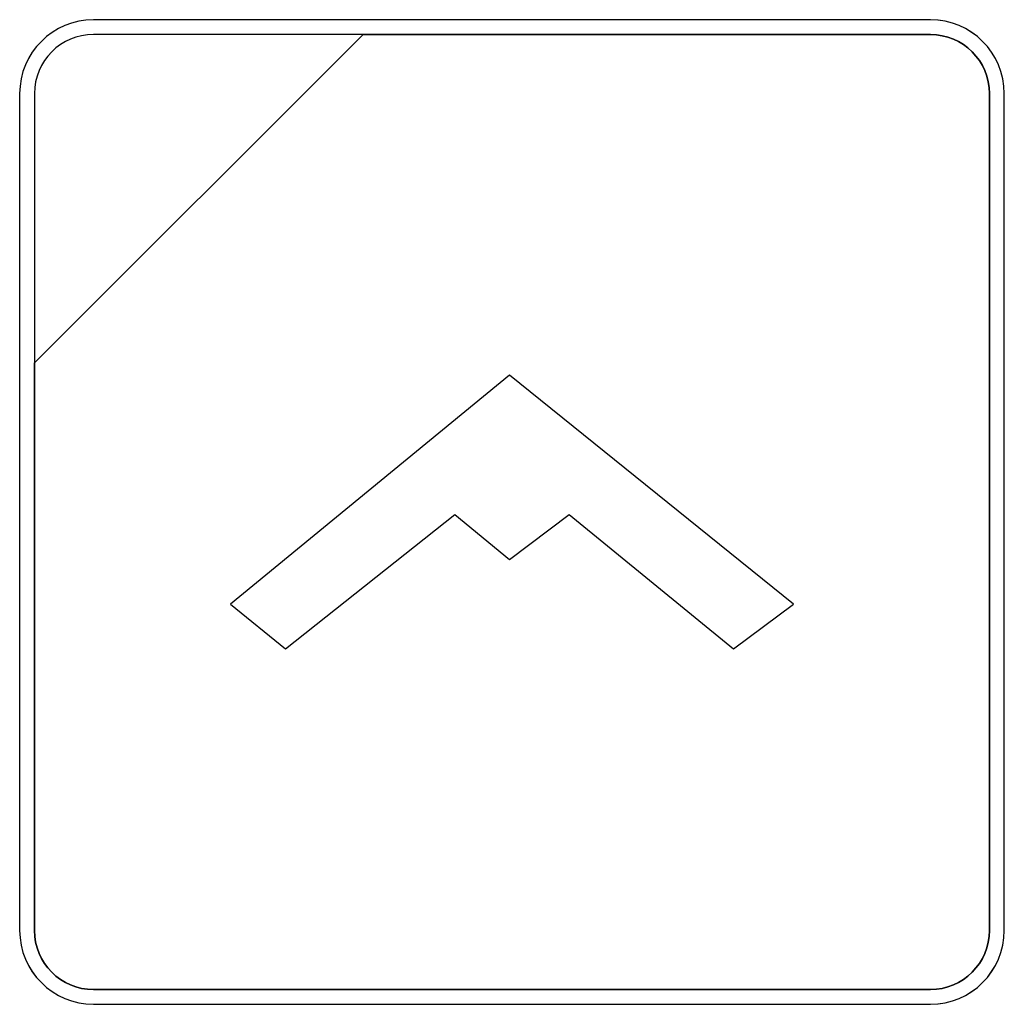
# Model space of a CAD drawing. Header units: millimetres. Extents: x 7146 to 9108, y -1574 to -663.
# Tile 231 of 256: x 7446 to 7460, y -1103 to -1089. Entities that reach past the tile are written whole.
import ezdxf

# ---------------------------------------------------------------- set-up
doc = ezdxf.new("R2010")
doc.units = ezdxf.units.MM
doc.header["$LTSCALE"] = 3

msp = doc.modelspace()

# ---------------------------------------------------------------- linework, layer by layer
at = {"linetype": 'Continuous', "lineweight": 30}
for points, knots in [([(7446.786, -1089.07), (7446.786, -1089.07), (7458.686, -1089.07), (7458.686, -1089.07), (7458.686, -1089.07), (7459.264, -1089.07), (7459.736, -1089.542), (7459.736, -1090.12), (7459.736, -1090.12), (7459.736, -1090.12), (7459.736, -1102.02), (7459.736, -1102.02), (7459.736, -1102.02), (7459.736, -1102.597), (7459.264, -1103.07), (7458.686, -1103.07), (7458.686, -1103.07), (7458.686, -1103.07), (7446.786, -1103.07), (7446.786, -1103.07), (7446.786, -1103.07), (7446.209, -1103.07), (7445.736, -1102.597), (7445.736, -1102.02), (7445.736, -1102.02), (7445.736, -1102.02), (7445.736, -1090.12), (7445.736, -1090.12), (7445.736, -1090.12), (7445.736, -1089.542), (7446.209, -1089.07), (7446.786, -1089.07)], [0, 0, 0, 0, 0.111111, 0.111111, 0.111111, 0.111111, 0.222222, 0.222222, 0.222222, 0.222222, 0.333333, 0.333333, 0.333333, 0.333333, 0.444444, 0.444444, 0.444444, 0.444444, 0.555556, 0.555556, 0.555556, 0.555556, 0.666667, 0.666667, 0.666667, 0.666667, 0.777778, 0.777778, 0.777778, 0.777778, 1, 1, 1, 1]), ([(7446.786, -1089.07), (7446.786, -1089.07), (7458.686, -1089.07), (7458.686, -1089.07), (7458.686, -1089.07), (7459.264, -1089.07), (7459.736, -1089.542), (7459.736, -1090.12), (7459.736, -1090.12), (7459.736, -1090.12), (7459.736, -1102.02), (7459.736, -1102.02), (7459.736, -1102.02), (7459.736, -1102.597), (7459.264, -1103.07), (7458.686, -1103.07), (7458.686, -1103.07), (7458.686, -1103.07), (7446.786, -1103.07), (7446.786, -1103.07), (7446.786, -1103.07), (7446.209, -1103.07), (7445.736, -1102.597), (7445.736, -1102.02), (7445.736, -1102.02), (7445.736, -1102.02), (7445.736, -1090.12), (7445.736, -1090.12), (7445.736, -1090.12), (7445.736, -1089.542), (7446.209, -1089.07), (7446.786, -1089.07)], [0, 0, 0, 0, 0.111111, 0.111111, 0.111111, 0.111111, 0.222222, 0.222222, 0.222222, 0.222222, 0.333333, 0.333333, 0.333333, 0.333333, 0.444444, 0.444444, 0.444444, 0.444444, 0.555556, 0.555556, 0.555556, 0.555556, 0.666667, 0.666667, 0.666667, 0.666667, 0.777778, 0.777778, 0.777778, 0.777778, 1, 1, 1, 1]), ([(7446.786, -1089.07), (7446.786, -1089.07), (7458.687, -1089.07), (7458.687, -1089.07), (7458.687, -1089.07), (7459.264, -1089.07), (7459.736, -1089.542), (7459.736, -1090.12), (7459.736, -1090.12), (7459.736, -1090.12), (7459.736, -1102.02), (7459.736, -1102.02), (7459.736, -1102.02), (7459.736, -1102.598), (7459.264, -1103.07), (7458.687, -1103.07), (7458.687, -1103.07), (7458.687, -1103.07), (7446.786, -1103.07), (7446.786, -1103.07), (7446.786, -1103.07), (7446.209, -1103.07), (7445.736, -1102.598), (7445.736, -1102.02), (7445.736, -1102.02), (7445.736, -1102.02), (7445.736, -1090.12), (7445.736, -1090.12), (7445.736, -1090.12), (7445.736, -1089.542), (7446.209, -1089.07), (7446.786, -1089.07)], [0, 0, 0, 0, 0.111111, 0.111111, 0.111111, 0.111111, 0.222222, 0.222222, 0.222222, 0.222222, 0.333333, 0.333333, 0.333333, 0.333333, 0.444444, 0.444444, 0.444444, 0.444444, 0.555556, 0.555556, 0.555556, 0.555556, 0.666667, 0.666667, 0.666667, 0.666667, 0.777778, 0.777778, 0.777778, 0.777778, 1, 1, 1, 1]), ([(7446.786, -1089.28), (7446.786, -1089.28), (7450.618, -1089.28), (7450.618, -1089.28), (7450.618, -1089.28), (7450.618, -1089.28), (7445.946, -1093.95), (7445.946, -1093.95), (7445.946, -1093.95), (7445.946, -1093.95), (7445.946, -1090.12), (7445.946, -1090.12), (7445.946, -1090.12), (7445.946, -1089.658), (7446.324, -1089.28), (7446.786, -1089.28)], [0, 0, 0, 0, 0.2, 0.2, 0.2, 0.2, 0.4, 0.4, 0.4, 0.4, 0.6, 0.6, 0.6, 0.6, 1, 1, 1, 1]), ([(7450.618, -1089.28), (7450.618, -1089.28), (7450.629, -1089.28), (7450.629, -1089.28), (7450.629, -1089.28), (7450.629, -1089.28), (7458.686, -1089.28), (7458.686, -1089.28), (7458.686, -1089.28), (7459.148, -1089.28), (7459.526, -1089.658), (7459.526, -1090.12), (7459.526, -1090.12), (7459.526, -1090.12), (7459.526, -1102.02), (7459.526, -1102.02), (7459.526, -1102.02), (7459.526, -1102.482), (7459.148, -1102.86), (7458.686, -1102.86), (7458.686, -1102.86), (7458.686, -1102.86), (7446.786, -1102.86), (7446.786, -1102.86), (7446.786, -1102.86), (7446.324, -1102.86), (7445.946, -1102.482), (7445.946, -1102.02), (7445.946, -1102.02), (7445.946, -1102.02), (7445.946, -1094.04), (7445.946, -1094.04), (7445.946, -1094.04), (7445.946, -1094.04), (7445.946, -1093.95), (7445.946, -1093.95), (7445.946, -1093.95), (7445.946, -1093.95), (7450.618, -1089.28), (7450.618, -1089.28)], [0, 0, 0, 0, 0.090909, 0.090909, 0.090909, 0.090909, 0.181818, 0.181818, 0.181818, 0.181818, 0.272727, 0.272727, 0.272727, 0.272727, 0.363636, 0.363636, 0.363636, 0.363636, 0.454545, 0.454545, 0.454545, 0.454545, 0.545455, 0.545455, 0.545455, 0.545455, 0.636364, 0.636364, 0.636364, 0.636364, 0.727273, 0.727273, 0.727273, 0.727273, 0.818182, 0.818182, 0.818182, 0.818182, 1, 1, 1, 1]), ([(7459.526, -1102.02), (7459.526, -1102.02), (7459.526, -1090.12), (7459.526, -1090.12), (7459.526, -1090.12), (7459.526, -1089.658), (7459.148, -1089.28), (7458.686, -1089.28), (7458.686, -1089.28), (7458.686, -1089.28), (7450.629, -1089.28), (7450.629, -1089.28), (7450.629, -1089.28), (7450.629, -1089.28), (7450.618, -1089.28), (7450.618, -1089.28), (7450.618, -1089.28), (7450.618, -1089.28), (7445.946, -1093.95), (7445.946, -1093.95), (7445.946, -1093.95), (7445.946, -1093.95), (7445.946, -1094.04), (7445.946, -1094.04), (7445.946, -1094.04), (7445.946, -1094.04), (7445.946, -1102.02), (7445.946, -1102.02), (7445.946, -1102.02), (7445.946, -1102.482), (7446.324, -1102.86), (7446.786, -1102.86), (7446.786, -1102.86), (7446.786, -1102.86), (7458.686, -1102.86), (7458.686, -1102.86), (7458.686, -1102.86), (7459.148, -1102.86), (7459.526, -1102.482), (7459.526, -1102.02)], [0, 0, 0, 0, 0.090909, 0.090909, 0.090909, 0.090909, 0.181818, 0.181818, 0.181818, 0.181818, 0.272727, 0.272727, 0.272727, 0.272727, 0.363636, 0.363636, 0.363636, 0.363636, 0.454545, 0.454545, 0.454545, 0.454545, 0.545455, 0.545455, 0.545455, 0.545455, 0.636364, 0.636364, 0.636364, 0.636364, 0.727273, 0.727273, 0.727273, 0.727273, 0.818182, 0.818182, 0.818182, 0.818182, 1, 1, 1, 1]), ([(7446.786, -1089.28), (7446.786, -1089.28), (7450.618, -1089.28), (7450.618, -1089.28), (7450.618, -1089.28), (7450.618, -1089.28), (7445.946, -1093.95), (7445.946, -1093.95), (7445.946, -1093.95), (7445.946, -1093.95), (7445.946, -1090.12), (7445.946, -1090.12), (7445.946, -1090.12), (7445.946, -1089.658), (7446.324, -1089.28), (7446.786, -1089.28)], [0, 0, 0, 0, 0.2, 0.2, 0.2, 0.2, 0.4, 0.4, 0.4, 0.4, 0.6, 0.6, 0.6, 0.6, 1, 1, 1, 1]), ([(7450.618, -1089.28), (7450.618, -1089.28), (7450.629, -1089.28), (7450.629, -1089.28), (7450.629, -1089.28), (7450.629, -1089.28), (7458.686, -1089.28), (7458.686, -1089.28), (7458.686, -1089.28), (7459.148, -1089.28), (7459.526, -1089.658), (7459.526, -1090.12), (7459.526, -1090.12), (7459.526, -1090.12), (7459.526, -1102.02), (7459.526, -1102.02), (7459.526, -1102.02), (7459.526, -1102.482), (7459.148, -1102.86), (7458.686, -1102.86), (7458.686, -1102.86), (7458.686, -1102.86), (7446.786, -1102.86), (7446.786, -1102.86), (7446.786, -1102.86), (7446.324, -1102.86), (7445.946, -1102.482), (7445.946, -1102.02), (7445.946, -1102.02), (7445.946, -1102.02), (7445.946, -1094.04), (7445.946, -1094.04), (7445.946, -1094.04), (7445.946, -1094.04), (7445.946, -1093.95), (7445.946, -1093.95), (7445.946, -1093.95), (7445.946, -1093.95), (7450.618, -1089.28), (7450.618, -1089.28)], [0, 0, 0, 0, 0.090909, 0.090909, 0.090909, 0.090909, 0.181818, 0.181818, 0.181818, 0.181818, 0.272727, 0.272727, 0.272727, 0.272727, 0.363636, 0.363636, 0.363636, 0.363636, 0.454545, 0.454545, 0.454545, 0.454545, 0.545455, 0.545455, 0.545455, 0.545455, 0.636364, 0.636364, 0.636364, 0.636364, 0.727273, 0.727273, 0.727273, 0.727273, 0.818182, 0.818182, 0.818182, 0.818182, 1, 1, 1, 1]), ([(7459.526, -1102.02), (7459.526, -1102.02), (7459.526, -1090.12), (7459.526, -1090.12), (7459.526, -1090.12), (7459.526, -1089.658), (7459.148, -1089.28), (7458.686, -1089.28), (7458.686, -1089.28), (7458.686, -1089.28), (7450.629, -1089.28), (7450.629, -1089.28), (7450.629, -1089.28), (7450.629, -1089.28), (7450.618, -1089.28), (7450.618, -1089.28), (7450.618, -1089.28), (7450.618, -1089.28), (7445.946, -1093.95), (7445.946, -1093.95), (7445.946, -1093.95), (7445.946, -1093.95), (7445.946, -1094.04), (7445.946, -1094.04), (7445.946, -1094.04), (7445.946, -1094.04), (7445.946, -1102.02), (7445.946, -1102.02), (7445.946, -1102.02), (7445.946, -1102.482), (7446.324, -1102.86), (7446.786, -1102.86), (7446.786, -1102.86), (7446.786, -1102.86), (7458.686, -1102.86), (7458.686, -1102.86), (7458.686, -1102.86), (7459.148, -1102.86), (7459.526, -1102.482), (7459.526, -1102.02)], [0, 0, 0, 0, 0.090909, 0.090909, 0.090909, 0.090909, 0.181818, 0.181818, 0.181818, 0.181818, 0.272727, 0.272727, 0.272727, 0.272727, 0.363636, 0.363636, 0.363636, 0.363636, 0.454545, 0.454545, 0.454545, 0.454545, 0.545455, 0.545455, 0.545455, 0.545455, 0.636364, 0.636364, 0.636364, 0.636364, 0.727273, 0.727273, 0.727273, 0.727273, 0.818182, 0.818182, 0.818182, 0.818182, 1, 1, 1, 1]), ([(7446.786, -1089.28), (7446.786, -1089.28), (7450.618, -1089.28), (7450.618, -1089.28), (7450.618, -1089.28), (7450.618, -1089.28), (7445.946, -1093.95), (7445.946, -1093.95), (7445.946, -1093.95), (7445.946, -1093.95), (7445.946, -1090.12), (7445.946, -1090.12), (7445.946, -1090.12), (7445.946, -1089.658), (7446.324, -1089.28), (7446.786, -1089.28)], [0, 0, 0, 0, 0.2, 0.2, 0.2, 0.2, 0.4, 0.4, 0.4, 0.4, 0.6, 0.6, 0.6, 0.6, 1, 1, 1, 1]), ([(7450.618, -1089.28), (7450.618, -1089.28), (7450.629, -1089.28), (7450.629, -1089.28), (7450.629, -1089.28), (7450.629, -1089.28), (7458.686, -1089.28), (7458.686, -1089.28), (7458.686, -1089.28), (7459.148, -1089.28), (7459.526, -1089.658), (7459.526, -1090.12), (7459.526, -1090.12), (7459.526, -1090.12), (7459.526, -1102.02), (7459.526, -1102.02), (7459.526, -1102.02), (7459.526, -1102.482), (7459.148, -1102.86), (7458.686, -1102.86), (7458.686, -1102.86), (7458.686, -1102.86), (7446.786, -1102.86), (7446.786, -1102.86), (7446.786, -1102.86), (7446.324, -1102.86), (7445.946, -1102.482), (7445.946, -1102.02), (7445.946, -1102.02), (7445.946, -1102.02), (7445.946, -1094.04), (7445.946, -1094.04), (7445.946, -1094.04), (7445.946, -1094.04), (7445.946, -1093.95), (7445.946, -1093.95), (7445.946, -1093.95), (7445.946, -1093.95), (7450.618, -1089.28), (7450.618, -1089.28)], [0, 0, 0, 0, 0.090909, 0.090909, 0.090909, 0.090909, 0.181818, 0.181818, 0.181818, 0.181818, 0.272727, 0.272727, 0.272727, 0.272727, 0.363636, 0.363636, 0.363636, 0.363636, 0.454545, 0.454545, 0.454545, 0.454545, 0.545455, 0.545455, 0.545455, 0.545455, 0.636364, 0.636364, 0.636364, 0.636364, 0.727273, 0.727273, 0.727273, 0.727273, 0.818182, 0.818182, 0.818182, 0.818182, 1, 1, 1, 1]), ([(7459.526, -1102.02), (7459.526, -1102.02), (7459.526, -1090.12), (7459.526, -1090.12), (7459.526, -1090.12), (7459.526, -1089.658), (7459.148, -1089.28), (7458.686, -1089.28), (7458.686, -1089.28), (7458.686, -1089.28), (7450.629, -1089.28), (7450.629, -1089.28), (7450.629, -1089.28), (7450.629, -1089.28), (7450.618, -1089.28), (7450.618, -1089.28), (7450.618, -1089.28), (7450.618, -1089.28), (7445.946, -1093.95), (7445.946, -1093.95), (7445.946, -1093.95), (7445.946, -1093.95), (7445.946, -1094.04), (7445.946, -1094.04), (7445.946, -1094.04), (7445.946, -1094.04), (7445.946, -1102.02), (7445.946, -1102.02), (7445.946, -1102.02), (7445.946, -1102.482), (7446.324, -1102.86), (7446.786, -1102.86), (7446.786, -1102.86), (7446.786, -1102.86), (7458.686, -1102.86), (7458.686, -1102.86), (7458.686, -1102.86), (7459.148, -1102.86), (7459.526, -1102.482), (7459.526, -1102.02)], [0, 0, 0, 0, 0.090909, 0.090909, 0.090909, 0.090909, 0.181818, 0.181818, 0.181818, 0.181818, 0.272727, 0.272727, 0.272727, 0.272727, 0.363636, 0.363636, 0.363636, 0.363636, 0.454545, 0.454545, 0.454545, 0.454545, 0.545455, 0.545455, 0.545455, 0.545455, 0.636364, 0.636364, 0.636364, 0.636364, 0.727273, 0.727273, 0.727273, 0.727273, 0.818182, 0.818182, 0.818182, 0.818182, 1, 1, 1, 1]), ([(7448.736, -1097.38), (7448.736, -1097.38), (7452.701, -1094.123), (7452.701, -1094.123), (7452.701, -1094.123), (7452.701, -1094.123), (7456.737, -1097.38), (7456.737, -1097.38), (7456.737, -1097.38), (7456.737, -1097.38), (7455.887, -1098.017), (7455.887, -1098.017), (7455.887, -1098.017), (7455.887, -1098.017), (7453.551, -1096.106), (7453.551, -1096.106), (7453.551, -1096.106), (7453.551, -1096.106), (7452.701, -1096.743), (7452.701, -1096.743), (7452.701, -1096.743), (7452.701, -1096.743), (7451.922, -1096.106), (7451.922, -1096.106), (7451.922, -1096.106), (7451.922, -1096.106), (7449.515, -1098.017), (7449.515, -1098.017), (7449.515, -1098.017), (7449.515, -1098.017), (7448.736, -1097.38), (7448.736, -1097.38)], [0, 0, 0, 0, 0.111111, 0.111111, 0.111111, 0.111111, 0.222222, 0.222222, 0.222222, 0.222222, 0.333333, 0.333333, 0.333333, 0.333333, 0.444444, 0.444444, 0.444444, 0.444444, 0.555556, 0.555556, 0.555556, 0.555556, 0.666667, 0.666667, 0.666667, 0.666667, 0.777778, 0.777778, 0.777778, 0.777778, 1, 1, 1, 1])]:
    msp.add_open_spline(points, degree=3, knots=knots, dxfattribs=at)

doc.saveas('drawing.dxf')
